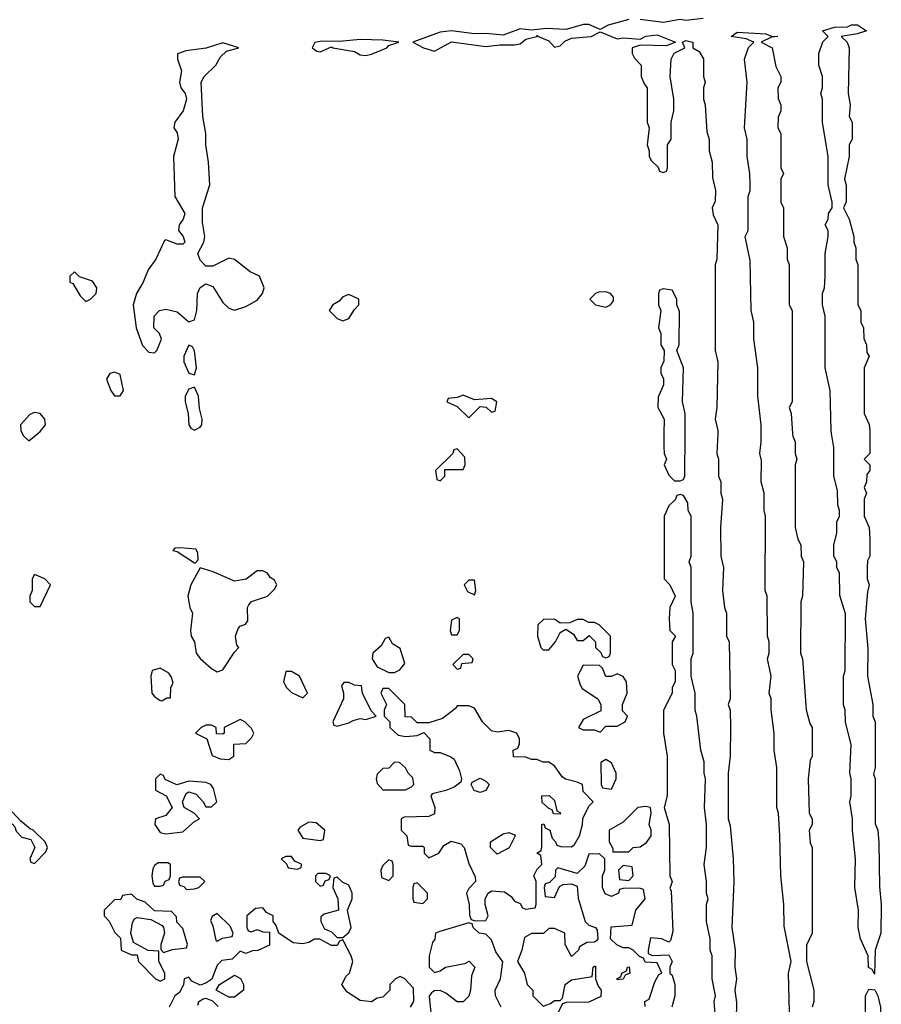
# Model space of a CAD drawing. Header units: inches. Extents: x 2722057 to 2913084, y 892730 to 1030005.
# Tile 136 of 231: x 2811198 to 2814214, y 978000 to 981449. Entities that reach past the tile are written whole.
import ezdxf

# ---------------------------------------------------------------- set-up
doc = ezdxf.new("R2010")
doc.units = ezdxf.units.IN
doc.header["$MEASUREMENT"] = 0
doc.layers.add('C8917', color=7, linetype='Continuous')
doc.layers.add('C8918', color=7, linetype='Continuous')

msp = doc.modelspace()

# ---------------------------------------------------------------- linework, layer by layer
at = {"layer": 'C8917', "color": 2, "elevation": 10}
for points in [[(2811207, 980000), (2811211.3, 979991.3), (2811230, 979974), (2811262.5, 980000)], [(2813453.3, 980000), (2813452.7, 979952.7), (2813454, 979930), (2813462, 979910), (2813454, 979890), (2813470, 979854), (2813490, 979834), (2813510, 979834), (2813522, 979838), (2813526, 979850), (2813527.4, 980000)], [(2813641.5, 980000), (2813638, 979930), (2813644.7, 979910), (2813644.7, 979850), (2813652, 979830), (2813652, 979790), (2813658, 979770), (2813651.3, 979670), (2813652, 979570), (2813662, 979530), (2813658, 979450), (2813664.7, 979390), (2813672, 979370), (2813672, 979290), (2813682, 979270), (2813684.7, 979070), (2813678, 979050), (2813684.7, 979030), (2813686, 978970), (2813684.7, 978870), (2813678, 978810), (2813678, 978650), (2813685.4, 978625.4), (2813696, 978510), (2813698, 978430), (2813691.3, 978270), (2813702.8, 978190), (2813701, 978130), (2813706.8, 978090), (2813701, 978050), (2813707.1, 978007.1), (2813704.7, 977890)], [(2813892.9, 977972.9), (2813889.2, 978110), (2813898, 978150), (2813874.6, 978274.6), (2813873.2, 978350), (2813862.7, 978450), (2813859, 978590), (2813854, 978670), (2813848.7, 978690), (2813848.7, 978830), (2813839, 978890), (2813839, 978950), (2813828.4, 979031.6), (2813828, 979070), (2813822, 979090), (2813828, 979150), (2813815.3, 979210), (2813822, 979230), (2813822, 979270), (2813815.3, 979290), (2813814, 979430), (2813808, 979450), (2813809, 979710), (2813804, 979730), (2813804, 979790), (2813794, 979830), (2813794.6, 979905.4), (2813788.7, 979930), (2813794, 979970), (2813794, 980000)], [(2813903.8, 980000), (2813904.7, 979990), (2813912, 979970), (2813912, 979930), (2813918, 979910), (2813912, 979890), (2813912, 979670), (2813922, 979630), (2813932, 979610), (2813934, 979570), (2813942, 979550), (2813938, 979430), (2813932, 979410), (2813931.3, 979230), (2813938, 979210), (2813951.6, 979031.6), (2813963.6, 978983.6), (2813972, 978970), (2813972, 978870), (2813965.4, 978854.6), (2813958, 978790), (2813962, 978670), (2813972, 978650), (2813972, 978630), (2813962, 978610), (2813965.4, 978565.4), (2813972, 978550), (2813972, 978250), (2813952.7, 978207.3), (2813952, 978150), (2813978, 978050), (2813978, 978010), (2813972, 977990)], [(2814174, 980000), (2814174, 979930), (2814154, 979910), (2814174, 979890), (2814174, 979870), (2814163.6, 979856.4), (2814162, 979830), (2814154, 979810), (2814162, 979790), (2814154, 979770), (2814154, 979710), (2814172, 979670), (2814174, 979630), (2814174, 979570), (2814166, 979554), (2814164.7, 979530), (2814164.7, 979490), (2814172, 979470), (2814165.4, 979445.4), (2814158, 979350), (2814166.4, 979246.4), (2814166, 979150), (2814184.7, 979050), (2814184.7, 979010), (2814192, 978990), (2814192, 978830), (2814186.4, 978806.4), (2814192, 978790), (2814192.7, 978632.7), (2814202, 978610), (2814205.4, 978565.4), (2814207.5, 978412.5), (2814214, 978350), (2814212, 978250), (2814192, 978190), (2814190, 978106), (2814182, 978122), (2814168.9, 978128.9), (2814168, 978170), (2814141.2, 978230), (2814133.2, 978270), (2814134, 978330), (2814121.2, 978410), (2814124, 978510), (2814113.2, 978610), (2814113.2, 978650), (2814104, 978710), (2814108.7, 978730), (2814108.7, 978790), (2814104, 978810), (2814108.7, 978910), (2814088.9, 978988.9), (2814088, 979030), (2814082, 979050), (2814082, 979150), (2814088, 979170), (2814088.4, 979368.4), (2814068.4, 979431.6), (2814068, 979510), (2814058, 979530), (2814058, 979550), (2814048, 979570), (2814048, 979610), (2814058, 979650), (2814058, 979690), (2814068, 979710), (2814068, 979730), (2814062, 979750), (2814060.4, 979800.4), (2814048, 979850), (2814048, 979950), (2814039.7, 980000)], [(2813634, 977954), (2813628.7, 978010), (2813634, 978030), (2813622, 978090), (2813622, 978170), (2813615.3, 978190), (2813615.3, 978230), (2813602, 978290), (2813602, 978350), (2813608, 978370), (2813602, 978390), (2813602, 978430), (2813594, 978490), (2813602, 978550), (2813602, 978630), (2813595.3, 978690), (2813599, 978790), (2813594, 978810), (2813594, 978850), (2813582, 978890), (2813568.7, 979010), (2813562, 979030), (2813562, 979090), (2813548, 979150), (2813548, 979210), (2813555.3, 979230), (2813555.3, 979370), (2813548, 979410), (2813548, 979530), (2813542, 979550), (2813548, 979570), (2813548, 979710), (2813538, 979730), (2813536.4, 979756.4), (2813522, 979782), (2813510, 979786), (2813498, 979782), (2813492.7, 979767.3), (2813470, 979746), (2813454, 979710), (2813454, 979490), (2813474, 979470), (2813492, 979430), (2813474, 979390), (2813472, 979350), (2813474, 979310), (2813494, 979290), (2813482, 979270), (2813482, 979190), (2813492, 979170), (2813492, 979130), (2813482, 979110), (2813482, 979090), (2813452, 979030), (2813452, 978950), (2813464.7, 978870), (2813464.7, 978730), (2813454, 978690), (2813472, 978630), (2813474, 978450), (2813482, 978430), (2813474, 978406), (2813478, 978398), (2813484, 978256), (2813476, 978224), (2813470, 978218), (2813446, 978230), (2813406.4, 978233.6), (2813398, 978190), (2813398, 978178), (2813411.6, 978171.6), (2813470, 978174), (2813482, 978150), (2813474, 978130), (2813474, 978110), (2813482, 978102), (2813491.3, 978070), (2813491.3, 978030), (2813481, 977990)], [(2813387.3, 977992.7), (2813386, 978010), (2813402, 978018), (2813420.9, 978079.1), (2813435.3, 978104.7), (2813446, 978110), (2813430, 978146), (2813388, 978148), (2813382, 978162), (2813367.3, 978167.3), (2813346, 978190), (2813330, 978198), (2813310, 978198), (2813288.4, 978208.4), (2813266, 978230), (2813268.4, 978271.6), (2813342, 978278), (2813355.3, 978330), (2813388, 978370), (2813382, 978402), (2813367.3, 978407.3), (2813310, 978406), (2813298, 978402), (2813294, 978390), (2813270, 978378), (2813247.3, 978387.3), (2813238, 978410), (2813238, 978450), (2813246, 978470), (2813246, 978510), (2813227.3, 978527.3), (2813190, 978526), (2813176, 978484), (2813150, 978458), (2813082, 978478), (2813074, 978470), (2813072.7, 978447.3), (2813052.7, 978427.3), (2813038, 978422), (2813034, 978410), (2813038, 978378), (2813070, 978374), (2813087.3, 978412.7), (2813100.4, 978419.6), (2813130, 978422), (2813150, 978414), (2813152.7, 978372.7), (2813178, 978290), (2813190, 978278), (2813214, 978270), (2813219.6, 978259.6), (2813222, 978230), (2813216.9, 978223.1), (2813210, 978218), (2813183.6, 978216.4), (2813158, 978202), (2813154, 978190), (2813130, 978168), (2813108, 978210), (2813106, 978250), (2813070, 978266), (2813050, 978266), (2813031.6, 978248.4), (2812990, 978248), (2812965.4, 978234.6), (2812956, 978190), (2812941, 978150), (2812964.7, 978110), (2812974, 978070), (2812994, 978050), (2812994, 978030), (2813030, 977994), (2813056.4, 978003.6), (2813070, 978014), (2813090, 978014), (2813098, 978022), (2813108, 978070), (2813130, 978086), (2813202, 978098), (2813206, 978130), (2813210, 978134), (2813214, 978134), (2813214, 978090), (2813223.6, 978063.6), (2813234, 978050), (2813232.7, 978027.3), (2813190, 978008), (2813112.7, 978007.3), (2813098, 978002), (2813070.9, 977949.1)], [(2812566, 977990), (2812578, 978010), (2812576.4, 978056.4), (2812546, 978090), (2812530, 978098), (2812514, 978090), (2812494, 978070), (2812494, 978050), (2812470, 978026), (2812450, 978022), (2812430, 978008.7), (2812390, 978014), (2812344, 978044), (2812326, 978070), (2812341.2, 978098.8), (2812353.2, 978110), (2812364, 978150), (2812359, 978170), (2812330, 978226), (2812318, 978222), (2812310, 978206), (2812290, 978206), (2812248.4, 978228.4), (2812230, 978228.7), (2812210, 978217.2), (2812190, 978212.7), (2812156, 978216), (2812106, 978250), (2812096.4, 978276.4), (2812086, 978290), (2812086, 978310), (2812062, 978322), (2812050, 978338), (2812023.6, 978336.4), (2811994, 978310), (2811994, 978270), (2811998, 978258), (2812010, 978254), (2812030, 978262), (2812050, 978254), (2812072.7, 978252.7), (2812072.7, 978207.3), (2812031.6, 978188.4), (2812012.7, 978187.3), (2811990, 978178), (2811970, 978186), (2811942, 978158), (2811906, 978154), (2811890, 978138), (2811871.3, 978088.7), (2811850, 978074), (2811830, 978068), (2811801.2, 978081.2), (2811790, 978095.3), (2811774, 978090), (2811771.6, 978068.4), (2811758, 978042), (2811742, 978030), (2811722, 977990)], [(2812884, 977990), (2812864, 978030), (2812862, 978050), (2812881.2, 978090), (2812888.9, 978148.9), (2812864.7, 978184.7), (2812850, 978226), (2812830, 978246), (2812806, 978250), (2812786, 978270), (2812782, 978282), (2812770, 978286), (2812665.4, 978254.6), (2812654, 978250), (2812651.6, 978228.4), (2812643.6, 978216.4), (2812631.3, 978170), (2812632, 978130), (2812650, 978112), (2812670, 978118), (2812689.2, 978130.8), (2812756.4, 978143.6), (2812771.6, 978151.6), (2812791.3, 978130), (2812779.6, 978100.4), (2812776, 978050), (2812770.7, 978029.3), (2812750, 978008.7), (2812729, 978009), (2812690, 978039), (2812670, 978048.7), (2812650, 978048), (2812639.6, 978040.4), (2812631.6, 978028.4), (2812638, 977970)], [(2811822, 977998), (2811826, 978010), (2811840.4, 978019.6), (2811850, 978022), (2811872.7, 978012.7), (2811892.7, 977992.7)]]:
    msp.add_lwpolyline(points, dxfattribs=at)
for points in [[(2812730, 979946), (2812718, 979942), (2812714, 979930), (2812654, 979870), (2812658, 979838), (2812670, 979834), (2812686, 979850), (2812686, 979874), (2812750, 979874), (2812758, 979890), (2812756.4, 979916.4)], [(2811760.7, 979599.3), (2811742, 979598), (2811734, 979590), (2811750, 979586.8), (2811810, 979546.8), (2811814, 979546), (2811823.1, 979556.9), (2811821.5, 979581.5), (2811814.9, 979594.9)], [(2811830, 979528.7), (2811797.1, 979470), (2811786.8, 979430), (2811794, 979390), (2811803, 979370), (2811796.3, 979310), (2811798.8, 979290), (2811810.6, 979270), (2811816.3, 979230), (2811830.8, 979210), (2811870, 979176), (2811890, 979164.7), (2811910, 979172), (2811950, 979234), (2811966, 979250), (2811958, 979258), (2811954, 979290), (2811963.2, 979316.8), (2811970, 979324.7), (2811988.4, 979331.6), (2811996.4, 979343.6), (2811995.3, 979390), (2812000.2, 979399.8), (2812010, 979411.3), (2812066, 979430), (2812090, 979454), (2812098, 979470), (2812090, 979486), (2812075.3, 979495.3), (2812066, 979510), (2812050, 979518), (2812030, 979518), (2811991, 979489), (2811950, 979482), (2811875.1, 979515.1)], [(2811250, 979506), (2811242, 979490), (2811242, 979450), (2811234, 979430), (2811234, 979410), (2811250, 979394), (2811270, 979394), (2811306, 979470), (2811286, 979490)], [(2812790, 979486), (2812770, 979486), (2812754, 979470), (2812766, 979446), (2812790, 979434), (2812795.3, 979450)], [(2812730, 979355.3), (2812710, 979346), (2812704.7, 979310), (2812710, 979294), (2812730, 979294), (2812738, 979310), (2812738, 979350)], [(2813070, 979348.7), (2813031.6, 979348.4), (2813012, 979330), (2813011.3, 979290), (2813022, 979250), (2813030, 979242), (2813050, 979242), (2813074, 979270), (2813090, 979302), (2813110, 979314), (2813136.9, 979296.9), (2813150, 979274), (2813170, 979274), (2813192, 979292), (2813214, 979270), (2813214, 979250), (2813232.7, 979232.7), (2813238, 979218), (2813250, 979214), (2813262, 979218), (2813266, 979230), (2813266, 979290), (2813226, 979330), (2813210, 979338), (2813190, 979338), (2813170, 979348), (2813150, 979348), (2813123.6, 979336.4), (2813090, 979335.3)], [(2812490, 979286), (2812478, 979282), (2812463.6, 979256.4), (2812434, 979230), (2812432, 979210), (2812450, 979182), (2812490, 979162), (2812510, 979162), (2812528.4, 979171.6), (2812546, 979194), (2812530, 979246), (2812503.1, 979263.1)], [(2812770, 979226), (2812750, 979226), (2812714, 979190), (2812730, 979174), (2812742, 979178), (2812746, 979194), (2812782, 979198), (2812786, 979210)], [(2813170, 979188), (2813151, 979150), (2813159.8, 979119.8), (2813166.8, 979106.8), (2813222, 979070), (2813232, 979050), (2813232, 979028), (2813170, 978998), (2813154, 978970), (2813170, 978962), (2813210, 978962), (2813230, 978954), (2813250, 978974), (2813290, 978974), (2813318, 978990), (2813326, 979010), (2813308, 979028), (2813308, 979050), (2813324, 979090), (2813322, 979130), (2813310, 979148), (2813290, 979158), (2813270, 979148), (2813250, 979148), (2813238, 979178), (2813227.3, 979187.3)], [(2811690, 979178), (2811662, 979170), (2811658, 979150), (2811661, 979090), (2811670, 979078), (2811690, 979064.7), (2811696.4, 979063.6), (2811714, 979074), (2811726, 979074), (2811728, 979110), (2811735.3, 979124.7), (2811730, 979146), (2811720.4, 979160.4)], [(2812150, 979166), (2812130, 979166), (2812122, 979130), (2812132, 979110), (2812150, 979092), (2812190, 979074), (2812206, 979090), (2812178, 979150)], [(2812350, 979128), (2812332.7, 979127.3), (2812324.7, 979115.3), (2812332, 979090), (2812332, 979070), (2812294, 978990), (2812298, 978978), (2812310, 978974), (2812350, 978986), (2812365.2, 978994.8), (2812390, 979001), (2812410, 978998), (2812446, 979010), (2812428.4, 979028.4), (2812398, 979090), (2812395.3, 979115.3), (2812370, 979118)], [(2812490, 979106), (2812470, 979106), (2812462, 979090), (2812482, 979050), (2812474, 979030), (2812474, 979010), (2812494, 978990), (2812494, 978970), (2812523.6, 978943.6), (2812550, 978938), (2812590, 978942), (2812612.7, 978952.7), (2812634, 978930), (2812634, 978890), (2812650, 978882), (2812670, 978882), (2812707.3, 978867.3), (2812718.5, 978858.5), (2812738, 978818), (2812744.7, 978790), (2812742, 978778), (2812719.1, 978760.9), (2812690, 978749), (2812642, 978738), (2812638, 978730), (2812652, 978690), (2812650, 978668), (2812630, 978658), (2812543.6, 978656.4), (2812534, 978650), (2812534, 978610), (2812554, 978590), (2812558, 978558), (2812570, 978554), (2812610, 978554), (2812614, 978550), (2812614, 978530), (2812630, 978514), (2812666, 978530), (2812683.1, 978556.9), (2812708, 978572), (2812742, 978562), (2812754, 978550), (2812770, 978494), (2812792.7, 978447.3), (2812794, 978430), (2812770, 978406), (2812762, 978390), (2812772, 978350), (2812772.7, 978312.7), (2812778, 978298), (2812792.7, 978292.7), (2812830, 978294), (2812838, 978310), (2812828, 978350), (2812828, 978370), (2812838, 978390), (2812850, 978398), (2812894.8, 978394.8), (2812918, 978378), (2812930, 978362), (2812950, 978354), (2812958, 978338), (2812970, 978334), (2813002, 978338), (2813006, 978350), (2813006, 978430), (2812998, 978450), (2813010, 978474), (2813026, 978490), (2813022, 978522), (2813008, 978530), (2813022, 978538), (2813026, 978550), (2813026, 978630), (2813032.7, 978632.7), (2813038, 978618), (2813054, 978610), (2813062, 978582), (2813074, 978570), (2813078, 978558), (2813092.7, 978552.7), (2813130, 978552), (2813140.4, 978559.6), (2813158, 978590), (2813168.7, 978630), (2813168.9, 978651.1), (2813190, 978694), (2813206, 978710), (2813170, 978746), (2813168, 978770), (2813150, 978779), (2813109.1, 978789.1), (2813097.2, 978797.2), (2813070, 978835.3), (2813050, 978848.7), (2813028.9, 978848.9), (2813010, 978858), (2812990, 978858), (2812970, 978866), (2812927.3, 978867.3), (2812926, 978890), (2812942, 978898), (2812947.3, 978912.7), (2812948, 978930), (2812938, 978950), (2812910, 978959), (2812870, 978954), (2812850, 978958), (2812818, 978990), (2812790, 979038), (2812770, 979046), (2812730, 979046), (2812723.6, 979036.4), (2812678.8, 979001.2), (2812630, 978986), (2812590, 978986), (2812570, 979006), (2812547.3, 979007.3), (2812546, 979050)], [(2811970, 978998), (2811914, 978970), (2811914, 978950), (2811910, 978946), (2811887.3, 978947.3), (2811886, 978970), (2811870, 978978), (2811850, 978978), (2811834, 978970), (2811814, 978950), (2811854, 978930), (2811871.6, 978871.6), (2811899.6, 978859.6), (2811930, 978858), (2811948, 978870), (2811948, 978912), (2811990, 978914), (2812010, 978934), (2812018, 978950), (2812010, 978966), (2811986, 978990)], [(2812510, 978848), (2812490, 978828), (2812470, 978826), (2812450, 978806), (2812446, 978790), (2812450, 978774), (2812470, 978752), (2812548.4, 978751.6), (2812570, 978762), (2812578, 978770), (2812574, 978794), (2812558, 978810), (2812548.4, 978828.4), (2812527.3, 978847.3)], [(2813250, 978858), (2813232.7, 978847.3), (2813234, 978770), (2813238, 978758), (2813270, 978754), (2813286, 978790), (2813286, 978810), (2813270, 978846)], [(2811690, 978806), (2811674, 978790), (2811674, 978750), (2811711, 978731), (2811732, 978690), (2811710, 978662), (2811674, 978650), (2811672, 978630), (2811690, 978602), (2811710, 978598), (2811770, 978604), (2811810, 978641), (2811828, 978650), (2811808.7, 978670), (2811774, 978690), (2811768, 978710), (2811781.2, 978738.8), (2811790, 978744.7), (2811815.9, 978735.9), (2811841, 978710), (2811850, 978692), (2811870, 978692), (2811888, 978710), (2811876.5, 978756.5), (2811868, 978770), (2811850, 978777.2), (2811790, 978782), (2811748.9, 978768.9), (2811707.3, 978787.3), (2811702, 978802)], [(2812810, 978742), (2812789.1, 978749.1), (2812778, 978770), (2812782, 978778), (2812810, 978792), (2812830, 978782), (2812842, 978770), (2812830, 978748.7)], [(2813090, 978666), (2813067.3, 978667.3), (2813062, 978682), (2813050, 978686), (2813027.3, 978707.3), (2813026, 978730), (2813052, 978732), (2813070, 978714), (2813078, 978678), (2813091.6, 978671.6)], [(2811150, 978675.3), (2811134, 978670), (2811134, 978650), (2811172, 978632), (2811182, 978622), (2811186.4, 978606.4), (2811205.4, 978585.4), (2811238, 978578), (2811252, 978550), (2811234, 978510), (2811238, 978498), (2811250, 978494), (2811290, 978534), (2811295.3, 978550), (2811288, 978570), (2811246, 978610), (2811234.6, 978614.6), (2811202, 978642), (2811173.6, 978673.6)], [(2813390, 978693.2), (2813362, 978690), (2813310, 978638), (2813262, 978610), (2813262, 978570), (2813274, 978546), (2813274, 978534), (2813330, 978534), (2813346, 978550), (2813370, 978552), (2813392.5, 978567.5), (2813408.7, 978590), (2813408.7, 978610), (2813402, 978630), (2813408, 978670), (2813406, 978690)], [(2812210, 978638), (2812179.6, 978620.4), (2812172, 978610), (2812190, 978582), (2812250, 978574), (2812262, 978578), (2812266, 978610), (2812236.4, 978636.4)], [(2812870, 978526), (2812846, 978550), (2812846, 978570), (2812890, 978598), (2812910, 978602), (2812930, 978594), (2812932, 978590), (2812911.1, 978548.9)], [(2811716.4, 978496.4), (2811683.6, 978496.4), (2811670, 978486), (2811664.7, 978475.3), (2811661, 978450), (2811664.7, 978424.7), (2811670, 978414), (2811690, 978414), (2811702, 978418), (2811708, 978432), (2811722, 978438), (2811726, 978450), (2811726, 978490)], [(2812150, 978518), (2812130, 978518), (2812114, 978510), (2812132.7, 978492.7), (2812138, 978478), (2812170, 978474), (2812182, 978478), (2812186, 978490), (2812162, 978502)], [(2812490, 978506), (2812470, 978486), (2812462, 978470), (2812464.7, 978444.7), (2812490, 978434), (2812506, 978450), (2812506, 978490), (2812502, 978502)], [(2812270, 978458), (2812242, 978458), (2812234, 978450), (2812234, 978430), (2812250, 978414), (2812262, 978418), (2812267.3, 978432.7), (2812282, 978438), (2812286, 978450)], [(2813310, 978486), (2813294, 978470), (2813298, 978438), (2813330, 978434), (2813346, 978450), (2813342, 978482)], [(2811830, 978446), (2811770, 978446), (2811758, 978442), (2811754, 978430), (2811758, 978418), (2811772.7, 978412.7), (2811782, 978402), (2811810, 978404.7), (2811826, 978410), (2811846, 978430)], [(2812310, 978446), (2812298, 978442), (2812294, 978410), (2812312, 978370), (2812314, 978330), (2812263.6, 978316.4), (2812252.7, 978307.3), (2812252, 978290), (2812264.7, 978264.7), (2812290, 978254), (2812310, 978234), (2812330, 978234), (2812350, 978252), (2812359, 978270), (2812346, 978330), (2812362, 978370), (2812362, 978390), (2812350, 978418), (2812328, 978428)], [(2812590, 978426), (2812578, 978422), (2812574, 978410), (2812574, 978370), (2812578, 978358), (2812610, 978354), (2812626, 978370), (2812626, 978390)], [(2811590, 978386), (2811558, 978382), (2811552.7, 978367.3), (2811530, 978366), (2811494, 978330), (2811494, 978310), (2811511.6, 978291.6), (2811531.6, 978251.6), (2811551.6, 978231.6), (2811554, 978190), (2811590, 978174), (2811610, 978174), (2811614, 978150), (2811674, 978090), (2811690, 978082), (2811706, 978090), (2811706, 978110), (2811686, 978150), (2811686, 978186), (2811648.4, 978188.4), (2811596.4, 978216.4), (2811588, 978250), (2811593.6, 978286.4), (2811600.2, 978299.8), (2811610, 978304.7), (2811656.9, 978296.9), (2811696.9, 978276.9), (2811702, 978270), (2811704.7, 978250), (2811692, 978210), (2811692.7, 978192.7), (2811702, 978182), (2811732.7, 978192.7), (2811782, 978198), (2811786, 978210), (2811770, 978266), (2811748.4, 978288.4), (2811747.3, 978307.3), (2811730, 978326), (2811670, 978328), (2811638, 978358), (2811608.4, 978368.4)], [(2811890, 978318), (2811871.6, 978308.4), (2811866, 978294), (2811874.8, 978274.8), (2811885.4, 978225.4), (2811890, 978222), (2811908.4, 978231.6), (2811942, 978238), (2811946, 978250), (2811934.6, 978274.6)], [(2813290, 978086), (2813288, 978090), (2813302, 978098), (2813306, 978110), (2813322, 978118), (2813326, 978130), (2813332, 978132), (2813334, 978110), (2813318, 978102), (2813310, 978088)], [(2811930, 978026), (2811886, 978050), (2811898, 978070), (2811950, 978102), (2811971.1, 978091.1), (2811982, 978070), (2811982, 978050), (2811950, 978026)], [(2814170, 977918), (2814159, 977950), (2814159, 978030), (2814170, 978054), (2814191.6, 978051.6), (2814202, 978030), (2814210.9, 977990.9), (2814210, 977946), (2814190, 977918)]]:
    msp.add_lwpolyline(points, close=True, dxfattribs=at)
at = {"layer": 'C8918', "color": 2, "elevation": 10}
for points in [[(2813330, 981449.5), (2813258, 981430), (2813230, 981414), (2813190, 981431.5), (2813171.4, 981431.4), (2813110, 981414.8), (2813042, 981418), (2812990, 981411.6), (2812950, 981416.2), (2812890, 981394.5), (2812830, 981400.7), (2812790, 981398.7), (2812710, 981409.3), (2812670, 981404.5), (2812574, 981370), (2812612, 981350), (2812650, 981338), (2812710, 981370.7), (2812830, 981354.4), (2812878.9, 981361.1), (2812930, 981360.5), (2812950, 981363.8), (2812970, 981380.7), (2813008, 981390), (2813010, 981394), (2813011, 981391), (2813050, 981374.9), (2813070, 981353), (2813090, 981357.1), (2813106.3, 981373.7), (2813130, 981384.6), (2813198, 981390), (2813230, 981406.8), (2813290, 981382), (2813310, 981384.9), (2813370, 981381), (2813390, 981390.8), (2813430, 981395.5), (2813494, 981370), (2813462.8, 981357.2), (2813370, 981359), (2813342, 981350), (2813342, 981330), (2813350, 981314), (2813374, 981290), (2813374, 981250), (2813383.6, 981223.6), (2813394, 981210), (2813394, 981090), (2813402, 981070), (2813394, 981010), (2813402, 980990), (2813402, 980970), (2813410, 980954), (2813432.7, 980932.7), (2813438, 980918), (2813450, 980914), (2813462, 980918), (2813466, 980930), (2813466, 981010), (2813478, 981030), (2813478, 981090), (2813488, 981130), (2813488, 981170), (2813475.3, 981250), (2813478, 981310), (2813488.7, 981331.3), (2813526, 981350), (2813518, 981370), (2813530, 981376), (2813554, 981370), (2813554, 981350), (2813576.9, 981336.9), (2813591.6, 981311.6), (2813592, 981250), (2813598, 981230), (2813592, 981210), (2813592, 981170), (2813598, 981150), (2813603.6, 981056.4), (2813612, 981030), (2813612, 980990), (2813622, 980950), (2813623.6, 980896.4), (2813634, 980850), (2813632.7, 980812.7), (2813622, 980790), (2813625.4, 980765.4), (2813642, 980730), (2813638, 980610), (2813632, 980590), (2813632, 980290), (2813642, 980250), (2813638, 980090), (2813632, 980050), (2813642, 980010), (2813641.5, 980000)], [(2813590, 981453.5), (2813530, 981446.3), (2813510, 981449.7), (2813450, 981439.1), (2813370, 981449.6)], [(2814039.7, 980000), (2814038, 980010), (2814035.3, 980150), (2814018, 980230), (2814018, 980410), (2814008, 980450), (2814008, 980490), (2814015.3, 980510), (2814018, 980550), (2814018, 980630), (2814028, 980690), (2814028, 980710), (2814018, 980730), (2814028, 980750), (2814028.7, 980770), (2814042, 980790), (2814042, 980810), (2814028, 980870), (2814028, 980970), (2814008.7, 981090), (2814008, 981170), (2814002, 981190), (2814008, 981210), (2814008, 981250), (2813995.3, 981290), (2813995.3, 981330), (2814009, 981371), (2814028, 981390), (2814008, 981410), (2814050, 981422), (2814096, 981424), (2814110, 981430.5), (2814130.4, 981430.4), (2814162, 981410), (2814130, 981399.3), (2814074, 981390), (2814094, 981370), (2814102, 981350), (2814098, 981190), (2814104.7, 981150), (2814102, 981110), (2814112, 981090), (2814112, 981030), (2814102, 981010), (2814102, 980970), (2814084.7, 980890), (2814091.1, 980868.9), (2814091.1, 980811.1), (2814082, 980790), (2814101, 980750), (2814118, 980690), (2814118, 980670), (2814124.7, 980650), (2814124.7, 980610), (2814132, 980590), (2814132, 980450), (2814142, 980430), (2814142, 980390), (2814152, 980370), (2814152.7, 980332.7), (2814162, 980310), (2814163.6, 980283.6), (2814172, 980270), (2814154, 980230), (2814154, 980070), (2814171.6, 980031.6), (2814174, 980010), (2814174, 980000)], [(2813794, 980000), (2813794, 980030), (2813782, 980130), (2813782, 980230), (2813768.4, 980331.6), (2813768, 980390), (2813758, 980430), (2813754.6, 980605.4), (2813738, 980690), (2813748, 980710), (2813748, 980830), (2813755.3, 980850), (2813755.3, 980870), (2813754, 980910), (2813744, 980970), (2813744, 981030), (2813735.3, 981070), (2813744, 981230), (2813735.3, 981310), (2813749.1, 981350.9), (2813768, 981370), (2813741.2, 981381.2), (2813688, 981390), (2813710, 981404.7), (2813810, 981398.8), (2813830, 981391), (2813852, 981390), (2813830, 981388), (2813794, 981370), (2813832, 981350), (2813845.4, 981285.4), (2813862, 981250), (2813862, 981230), (2813852, 981210), (2813852.7, 981172.7), (2813862, 981150), (2813862, 981130), (2813852.7, 981107.3), (2813852, 981070), (2813862, 981050), (2813862, 980930), (2813872, 980910), (2813862, 980890), (2813862, 980810), (2813872, 980790), (2813872, 980690), (2813884.7, 980650), (2813884.7, 980610), (2813891.3, 980590), (2813892, 980450), (2813902, 980430), (2813902, 980110), (2813892, 980090), (2813898, 980070), (2813903.8, 980000)], [(2813527.4, 980000), (2813528, 980070), (2813518, 980110), (2813522, 980230), (2813498, 980290), (2813506, 980310), (2813507.3, 980427.3), (2813498, 980450), (2813498, 980470), (2813482, 980502), (2813450, 980506), (2813438, 980502), (2813434, 980490), (2813434, 980450), (2813442, 980430), (2813434, 980370), (2813442, 980350), (2813442, 980310), (2813454, 980290), (2813452.7, 980252.7), (2813442, 980230), (2813442, 980210), (2813451.6, 980191.6), (2813452, 980170), (2813432.7, 980127.3), (2813432, 980090), (2813454, 980050), (2813453.3, 980000)], [(2811262.5, 980000), (2811270, 980006), (2811289.2, 980030), (2811286, 980050), (2811270, 980069.2), (2811250, 980073.2), (2811233.7, 980066.3), (2811201, 980030), (2811202, 980010), (2811207, 980000)]]:
    msp.add_lwpolyline(points, dxfattribs=at)
for points in [[(2811910, 981368), (2811850.7, 981349.3), (2811779.8, 981340.2), (2811751.3, 981328.7), (2811751, 981310), (2811764.9, 981270), (2811757.3, 981230), (2811762.8, 981210), (2811777.3, 981190), (2811782, 981170), (2811770.4, 981129.6), (2811742, 981090), (2811738, 981070), (2811750, 981052), (2811753.4, 981030), (2811737.3, 980970), (2811741, 980830), (2811776.4, 980770), (2811770.3, 980749.7), (2811756.3, 980730), (2811754, 980710), (2811770.6, 980690), (2811776.3, 980670), (2811770, 980662.7), (2811750, 980662.7), (2811710, 980678), (2811704.7, 980675.3), (2811674.8, 980610), (2811647.7, 980572.3), (2811630.5, 980529.5), (2811606.8, 980490), (2811596, 980450), (2811606, 980370), (2811628.1, 980308.1), (2811650, 980284.7), (2811670, 980282), (2811678, 980290), (2811695.3, 980330), (2811688, 980350), (2811668, 980370), (2811668.7, 980410), (2811688, 980430), (2811710, 980434.8), (2811750, 980426), (2811790, 980390.7), (2811810, 980398), (2811818.7, 980430), (2811820.5, 980490), (2811830, 980510.5), (2811850, 980523.8), (2811874.2, 980514.2), (2811910, 980458), (2811930, 980438), (2811950, 980432), (2811990, 980444.7), (2812030, 980466), (2812048.7, 980490), (2812054, 980510), (2812038, 980550), (2812005.2, 980565.2), (2811950, 980608.7), (2811930, 980614), (2811874.9, 980585.1), (2811850, 980585.1), (2811830, 980606), (2811822.4, 980630), (2811842.9, 980670), (2811847, 980690), (2811838.4, 980738.4), (2811838.7, 980790), (2811863.7, 980870), (2811859.3, 980950), (2811849.5, 981010), (2811849.5, 981050), (2811839.6, 981110), (2811833.2, 981230), (2811844, 981250), (2811885.2, 981290), (2811901.5, 981318.5), (2811922, 981338), (2811966, 981350)], [(2812390, 981379.7), (2812330, 981373), (2812250, 981372.7), (2812231.6, 981368.4), (2812222, 981350), (2812238, 981338), (2812250, 981336), (2812290, 981354), (2812294, 981350), (2812370, 981337.1), (2812390, 981325.5), (2812410, 981323), (2812430, 981328), (2812484, 981350), (2812490, 981358), (2812526, 981370), (2812470, 981377)], [(2811390, 980566), (2811374, 980550), (2811374, 980530), (2811384.7, 980524.7), (2811410, 980482), (2811430, 980462), (2811446, 980470), (2811466, 980490), (2811468, 980510), (2811453.6, 980533.6), (2811408, 980548)], [(2813250, 980495.3), (2813225.4, 980494.6), (2813214, 980490), (2813194, 980470), (2813214, 980450), (2813250, 980442), (2813266, 980450), (2813276.4, 980463.6), (2813276.4, 980476.4), (2813266, 980490)], [(2812350, 980486), (2812330, 980478), (2812316.9, 980463.1), (2812294, 980450), (2812282, 980430), (2812310, 980402), (2812330, 980394), (2812350, 980402), (2812370, 980434), (2812386, 980450), (2812386, 980470)], [(2811790, 980309), (2811773, 980270), (2811772.7, 980250), (2811790, 980210.8), (2811810, 980204.7), (2811816.9, 980230), (2811810, 980288.7), (2811803.1, 980303.1)], [(2811530, 980214), (2811514, 980210), (2811502, 980190), (2811518, 980150), (2811530, 980132), (2811550, 980132), (2811562, 980150), (2811550, 980206)], [(2811810, 980162), (2811790, 980155.3), (2811777.3, 980130), (2811778, 980110), (2811788.4, 980070), (2811790.8, 980030), (2811798, 980018), (2811810, 980010.8), (2811830, 980022), (2811836.2, 980030), (2811836.9, 980050), (2811827.2, 980087.2), (2811824.5, 980130)], [(2812750, 980134), (2812730, 980126), (2812698, 980122), (2812694, 980110), (2812730, 980094), (2812770, 980054), (2812810, 980094), (2812831.6, 980091.6), (2812850, 980074), (2812862, 980078), (2812868, 980110), (2812850, 980122), (2812790, 980118)]]:
    msp.add_lwpolyline(points, close=True, dxfattribs=at)

doc.saveas('drawing.dxf')
